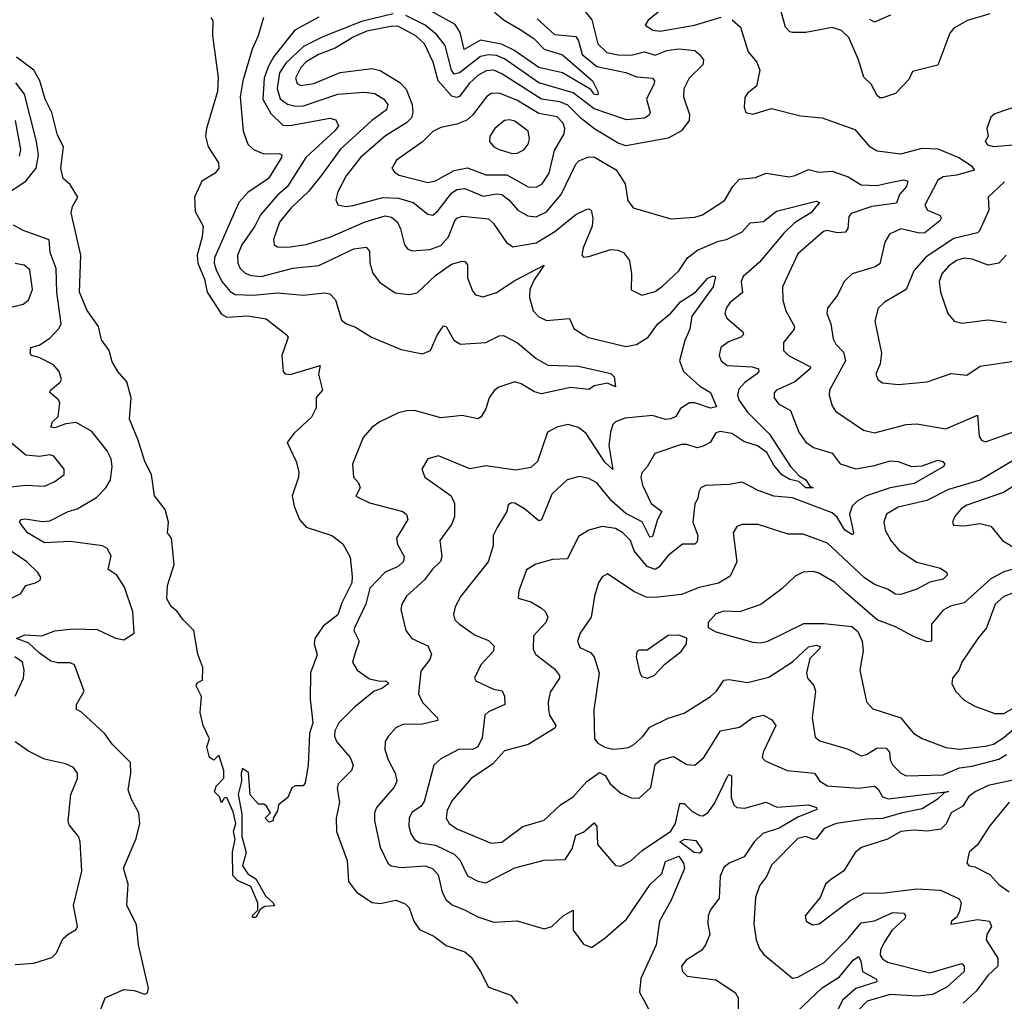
# Model space of a CAD drawing. Extents: x 1843161 to 1959474, y 907081 to 1016326.
# Tile 123 of 256: x 1854382 to 1858106, y 978012 to 981726. Entities that reach past the tile are written whole.
import ezdxf

# ---------------------------------------------------------------- set-up
doc = ezdxf.new("R2010")
doc.units = 0

msp = doc.modelspace()

# ---------------------------------------------------------------- linework, layer by layer
at = {"layer": '0CON20XD'}
for points in [[(1856497.5, 981785), (1856545.7, 981725.7), (1856568.8, 981635), (1856602.8, 981602.8), (1856645, 981593.2), (1856695, 981591.7), (1856745, 981605.2), (1856785, 981592.4), (1856830.2, 981609.8), (1856875, 981615.8), (1856935, 981610), (1856953.8, 981595), (1856967.9, 981575), (1856965.3, 981555), (1856914.7, 981505), (1856893.8, 981465), (1856892.8, 981435), (1856915, 981368), (1856913.9, 981345), (1856885, 981306.3), (1856835, 981277.6), (1856675, 981249.6), (1856645, 981258.5), (1856557.6, 981312.4), (1856505, 981352), (1856455, 981403.1), (1856425, 981415.9), (1856355, 981425.8), (1856205, 981521.9), (1856175, 981534.8), (1856146.7, 981533.3), (1856115, 981515.2), (1856082.2, 981485), (1856045, 981435.4), (1856035, 981431.5), (1856016.8, 981436.8), (1855964.6, 981494.6), (1855945.6, 981565), (1855912.7, 981635), (1855880.5, 981665), (1855815, 981700.9), (1855792.4, 981702.4), (1855695, 981682.3), (1855645, 981661), (1855575, 981619), (1855511.8, 981595), (1855465, 981566.8), (1855444.7, 981545), (1855424.5, 981505), (1855430.6, 981485), (1855445, 981477.1), (1855494.3, 981485), (1855593.3, 981526.7), (1855715, 981541.9), (1855745, 981534.4), (1855819, 981489), (1855843.1, 981463.1), (1855865.9, 981405.9), (1855869.4, 981375), (1855863.2, 981355), (1855844.6, 981335.4), (1855765, 981286.7), (1855671.2, 981205), (1855617.2, 981135), (1855585.3, 981075), (1855577.8, 981045), (1855585.6, 981025.6), (1855615, 981019.6), (1855642.9, 981022.9), (1855755, 981053.5), (1855815, 981050.5), (1855869.6, 981035), (1855925, 980990), (1855945, 980986.5), (1855965, 981003.8), (1856015, 981069.6), (1856035, 981083.5), (1856065, 981088), (1856135, 981058.4), (1856185, 981067.7), (1856205, 981065.2), (1856232.5, 981045), (1856265.9, 981005.9), (1856303.6, 980983.6), (1856335, 980979.8), (1856375, 980999.3), (1856429.4, 981065), (1856485, 981179.5), (1856497.3, 981192.7), (1856535, 981207.9), (1856555.6, 981205.6), (1856638.2, 981158.2), (1856671.8, 981105), (1856681.7, 981041.7), (1856702, 981015), (1856845, 980973.1), (1856935, 980979.5), (1856965, 980988.2), (1857048.1, 981041.9), (1857078.9, 981095), (1857105, 981122.5), (1857165, 981129.4), (1857205, 981145.7), (1857292.2, 981132.2), (1857315, 981136.2), (1857365, 981160), (1857405, 981149.2), (1857455, 981153.5), (1857515, 981132.2), (1857565, 981101.3), (1857625, 981099.4), (1857668.7, 981108.7)], [(1856177.9, 981755), (1856214.7, 981725), (1856275, 981689), (1856326.3, 981655), (1856365.3, 981615.3), (1856435, 981592.9), (1856548.6, 981495), (1856568.2, 981455), (1856570, 981445), (1856565, 981442), (1856554.7, 981445), (1856542, 981462), (1856435.3, 981525.3), (1856345, 981546), (1856250.5, 981610.5), (1856203.9, 981633.9), (1856125, 981649.2), (1856062.9, 981612.9), (1856048.3, 981678.3), (1856028.7, 981708.7), (1855935, 981760.3)], [(1856815, 981768.2), (1856758.6, 981725), (1856748, 981705), (1856776.9, 981686.9), (1856805, 981682.8), (1856934.7, 981705.3), (1857035, 981735.6)], [(1858051.1, 981748.9), (1857966.4, 981723.6), (1857915, 981693.8), (1857900, 981675), (1857855, 981553.8), (1857759.5, 981530.5), (1857745, 981500), (1857695, 981447.5), (1857645, 981431.2), (1857635, 981431.2), (1857625, 981440), (1857602.5, 981482.5), (1857575, 981508.8), (1857554.7, 981574.7), (1857518.4, 981658.4), (1857490, 981685), (1857455, 981696.4), (1857355, 981677.5), (1857305, 981678), (1857295, 981680), (1857278.6, 981698.6), (1857257.5, 981775)], [(1855104.4, 981734.4), (1855111.8, 981721.8), (1855110.8, 981665), (1855132.9, 981507.1), (1855129.3, 981455), (1855088.1, 981315), (1855084.8, 981285), (1855095, 981245.7), (1855133.1, 981185), (1855134.4, 981165), (1855120.8, 981145), (1855071.2, 981115), (1855042.5, 981055), (1855045, 981000.8), (1855075.2, 980945), (1855071.4, 980905), (1855052.6, 980835), (1855055.1, 980805), (1855080.8, 980745), (1855090.5, 980695), (1855145, 980612.1), (1855165, 980600.2), (1855245, 980606.1), (1855314, 980594), (1855389.2, 980535), (1855397.1, 980525), (1855393.3, 980513.3), (1855373.1, 980455), (1855378.1, 980395), (1855386.3, 980386.3), (1855405, 980383.5), (1855518.3, 980418.3), (1855512.5, 980385), (1855527.5, 980325), (1855503, 980297), (1855503, 980257), (1855485, 980222.5), (1855419, 980161), (1855393.6, 980126.4), (1855426.9, 980055), (1855437.3, 980015), (1855436.9, 979995), (1855411.9, 979925), (1855419.6, 979885), (1855439.5, 979835), (1855465, 979805.8), (1855562.5, 979775), (1855603.4, 979743.4), (1855631.9, 979691.9), (1855639.9, 979619.9), (1855637.4, 979595), (1855600, 979520), (1855585, 979474.1), (1855529.1, 979430.9), (1855498, 979385), (1855495.8, 979365), (1855506.8, 979323.2), (1855481.4, 979255), (1855480.8, 979155), (1855490.6, 979065), (1855477.5, 979025), (1855472.5, 978905), (1855462, 978838), (1855453.3, 978826.7), (1855425, 978826.7), (1855410.7, 978819.3), (1855396.4, 978783.6), (1855360, 978755), (1855357, 978733), (1855340, 978705), (1855340, 978695), (1855325, 978690), (1855310, 978705), (1855330, 978725), (1855315, 978750), (1855305, 978757.5), (1855285, 978757.5), (1855253, 978793), (1855247.3, 978877.3), (1855225, 978892.5), (1855219.2, 978875), (1855220.8, 978845), (1855208.2, 978795), (1855221.8, 978721.8), (1855222.3, 978635), (1855238.5, 978575), (1855224.4, 978525), (1855244.2, 978494.2), (1855275.2, 978475.2), (1855311.2, 978411.2), (1855340, 978385), (1855345, 978372.5), (1855308.9, 978371.1), (1855290.8, 978359.2), (1855275, 978329.2), (1855265, 978328.8), (1855261.4, 978335), (1855283, 978357), (1855282.1, 978385), (1855255.8, 978445.8), (1855205, 978469.6), (1855187.9, 978487.9), (1855186.4, 978576.4), (1855196.2, 978625), (1855190, 978655), (1855199.5, 978685), (1855188.5, 978728.5), (1855165, 978782.5), (1855155, 978780), (1855145, 978763.3), (1855137.5, 978785), (1855118.8, 978805), (1855124.4, 978825.6), (1855153.2, 978856.8), (1855154.3, 978885), (1855135, 978943.3), (1855115.5, 978924.5), (1855100, 978935), (1855090, 978975), (1855100, 979005), (1855076, 979055), (1855064.3, 979105), (1855068.8, 979165), (1855048.8, 979205), (1855052.9, 979217.1), (1855072.5, 979227.5), (1855073.8, 979275), (1855056, 979325), (1855040, 979415), (1855000, 979455), (1854977.5, 979487.5), (1854955, 979505.5), (1854938.2, 979535), (1854940.8, 979585), (1854965.5, 979665), (1854956.2, 979765), (1854941.2, 979785), (1854944.3, 979825), (1854932.3, 979872.3), (1854891.2, 979925), (1854880, 980005), (1854855.4, 980055), (1854830, 980135), (1854796.8, 980215), (1854803.1, 980295), (1854786.4, 980356.4), (1854752.5, 980395), (1854731.7, 980431.7), (1854720, 980475), (1854691.4, 980515), (1854679.1, 980565), (1854636.2, 980626.2), (1854607.5, 980695), (1854612.3, 980835), (1854575.9, 980995), (1854581.2, 981018.8), (1854601.9, 981055), (1854572.1, 981102.1), (1854545.7, 981125.7), (1854537.8, 981165), (1854547.1, 981245), (1854525, 981289.2), (1854503.4, 981375), (1854478.4, 981425), (1854457.3, 981495), (1854434.9, 981534.9), (1854369.2, 981585)], [(1855303.5, 981735), (1855284.1, 981665), (1855261.3, 981615), (1855226.2, 981495), (1855215.3, 981435), (1855226.4, 981305), (1855244.5, 981255), (1855265.5, 981235), (1855305, 981218.8), (1855365, 981220), (1855372.9, 981215), (1855372.3, 981205), (1855322.4, 981125), (1855245, 981072.8), (1855210.8, 981035), (1855119.1, 980825), (1855116.9, 980805), (1855125, 980779.5), (1855145.7, 980735.7), (1855178.2, 980698.2), (1855196.8, 980686.8), (1855266.1, 980683.9), (1855355, 980693.3), (1855455, 980684.1), (1855535, 980693.1), (1855555, 980689.5), (1855576, 980666), (1855599.1, 980589.1), (1855618, 980575), (1855652.4, 980562.4), (1855712.9, 980525), (1855825, 980478.7), (1855905, 980461.5), (1855935.5, 980475), (1855962.5, 980535), (1855985, 980567.5), (1855995, 980565.8), (1856023.4, 980513.4), (1856048.8, 980498.8), (1856145, 980504.3), (1856195, 980530.5), (1856211.8, 980531.8), (1856265, 980503.5), (1856335, 980444.4), (1856379.4, 980419.4), (1856495, 980415.4), (1856617.6, 980387.6), (1856630.8, 980375), (1856635, 980337.5), (1856605, 980350.6), (1856555, 980341.2), (1856535, 980327.5), (1856465, 980334.8), (1856355, 980310), (1856328.5, 980318.5), (1856279, 980349), (1856255, 980355.6), (1856194, 980336), (1856176.8, 980323.2), (1856157.5, 980295), (1856145, 980254), (1856126.7, 980223.3), (1856115, 980215.8), (1856055, 980228.2), (1855975, 980219.6), (1855875, 980247.6), (1855845, 980246.7), (1855815, 980238.6), (1855744.5, 980205), (1855715, 980183.8), (1855680.9, 980145), (1855640.5, 980045), (1855644.4, 979995), (1855663.4, 979973.4), (1855669.7, 979955), (1855653.3, 979923.3), (1855705, 979897.9), (1855831.2, 979865), (1855844.4, 979854.4), (1855849.4, 979835), (1855806.9, 979765), (1855810.2, 979740.2), (1855836.2, 979695), (1855834.1, 979675.9), (1855813.3, 979656.7), (1855763.9, 979636.1), (1855706.2, 979575), (1855691.2, 979515), (1855647.8, 979425), (1855645.7, 979415), (1855665.5, 979375), (1855650.8, 979330.8), (1855641.1, 979295), (1855658.2, 979265), (1855705, 979232.5), (1855745, 979222.7), (1855766.7, 979225), (1855777.5, 979215), (1855751.9, 979195), (1855722.5, 979185), (1855648.1, 979125), (1855589.1, 979065), (1855574.1, 979035), (1855572.5, 979015), (1855580, 978995), (1855631.2, 978935), (1855643.6, 978905), (1855636.9, 978885), (1855586.4, 978835), (1855582.4, 978817.6), (1855590.8, 978765), (1855579.3, 978705), (1855580, 978655), (1855620, 978545), (1855625.6, 978465), (1855655.6, 978425), (1855715, 978385.4), (1855745, 978382), (1855805, 978394.6), (1855840.4, 978380.4), (1855854.4, 978365), (1855872, 978315), (1855893.9, 978283.9), (1855948, 978258), (1855995, 978222.5), (1856065, 978199.1), (1856088.9, 978178.9), (1856125.3, 978125), (1856155.5, 978065.5), (1856240, 978035), (1856265, 978003.3)], [(1855513.7, 981736.3), (1855423, 981687), (1855343.5, 981586.5), (1855321.7, 981548.3), (1855306.9, 981505), (1855300.9, 981425), (1855331.2, 981371.2), (1855377.2, 981327.2), (1855405, 981325.7), (1855555, 981353.2), (1855577.4, 981347.4), (1855587.4, 981325), (1855575, 981306.7), (1855464.3, 981205), (1855395, 981095.3), (1855357.1, 981062.9), (1855291.9, 980988.1), (1855270.5, 980945), (1855221.9, 980875), (1855205.3, 980835), (1855206.5, 980805), (1855216, 980785), (1855235, 980767.2), (1855257.8, 980757.8), (1855295, 980754.8), (1855414.5, 980785.5), (1855513.4, 980796.6), (1855645, 980859.2), (1855692.5, 980865), (1855705, 980850), (1855706.6, 980805), (1855717.4, 980767.4), (1855742.8, 980732.8), (1855802.2, 980692.2), (1855855, 980686.9), (1855885, 980693.3), (1855955, 980758.9), (1856015, 980800.6), (1856055, 980813.1), (1856065, 980811.2), (1856075, 980798.6), (1856075, 980750), (1856095, 980700), (1856106.2, 980685), (1856135, 980677.5), (1856185, 980694.1), (1856255, 980739.6), (1856365, 980798), (1856328.1, 980741.9), (1856311.9, 980705), (1856310.3, 980675), (1856324, 980625), (1856345, 980602.2), (1856375, 980588.4), (1856461.2, 980595), (1856477.2, 980557.2), (1856514.3, 980534.3), (1856533.8, 980523.8), (1856675, 980489.1), (1856715, 980497.4), (1856759.2, 980525), (1856796.1, 980575), (1856845, 980616.2), (1856881.3, 980658.7), (1856937.5, 980695), (1856985, 980747.7), (1857005, 980757.5), (1857013.9, 980753.9), (1857004.8, 980715), (1856923.9, 980605), (1856916.4, 980555), (1856898, 980512), (1856877.5, 980435), (1856892.5, 980395), (1856955, 980339.1), (1856995.3, 980315), (1857018.1, 980261.9), (1856995, 980256.5), (1856935, 980276), (1856915, 980276), (1856881.9, 980255), (1856864.2, 980225), (1856845, 980216.2), (1856825, 980212.9), (1856775, 980228.9), (1856672.1, 980217.9), (1856635, 980204.4), (1856625, 980194.3), (1856616, 980166), (1856610.7, 980115), (1856625, 980024.2), (1856595, 980052.5), (1856525, 980160), (1856495, 980183.1), (1856455, 980194.6), (1856413.8, 980185), (1856378.6, 980165), (1856340.4, 980055), (1856315, 980032.3), (1856257.8, 980022.3), (1856145, 980038.6), (1856085, 980027.1), (1855966.4, 980076.4), (1855925.5, 980064.5), (1855903.3, 980025), (1855914.3, 979995), (1856014.1, 979924.1), (1856026, 979895), (1856026.7, 979845), (1856015, 979815.6), (1855970.8, 979755), (1855979, 979695), (1855973.7, 979676.3), (1855942.6, 979647.4), (1855912.8, 979607.2), (1855845.3, 979544.7), (1855827.3, 979515), (1855822.9, 979495), (1855841.8, 979415), (1855865.3, 979385.3), (1855925, 979357.1), (1855940, 979325), (1855933.6, 979305), (1855899, 979261), (1855890, 979175), (1855905, 979142.7), (1855962.5, 979085), (1855963.8, 979075), (1855905, 979060.9), (1855830.9, 979059.1), (1855805, 979046.5), (1855775, 979014.3), (1855764.5, 978995), (1855762.5, 978965), (1855775.4, 978925), (1855801.8, 978875), (1855808, 978845), (1855798.3, 978821.7), (1855731.5, 978745), (1855723.9, 978725), (1855723.3, 978695), (1855745.4, 978595), (1855774.1, 978534.1), (1855786.2, 978525), (1855825, 978518.4), (1855915, 978524.1), (1855943.1, 978515), (1855965, 978490.8), (1855980.3, 978425), (1855995.2, 978395.2), (1856017, 978377), (1856066.8, 978356.8)], [(1855795, 981749.1), (1855675, 981719.8), (1855528.2, 981661.8), (1855454.8, 981625), (1855388.8, 981561.2), (1855364.6, 981525), (1855355.4, 981465.4), (1855367.1, 981427.1), (1855395, 981406.2), (1855425, 981398.9), (1855455, 981400.8), (1855585, 981444.4), (1855685, 981452.5), (1855725, 981446.6), (1855758.8, 981425), (1855773.9, 981405), (1855768.7, 981385), (1855714.1, 981345), (1855593.8, 981235), (1855525, 981138.9), (1855474.1, 981075.9), (1855408.9, 981015), (1855365, 980959.6), (1855341.8, 980895), (1855344.4, 980875), (1855357.1, 980867.1), (1855395.3, 980865.3), (1855465, 980876.2), (1855555, 980904), (1855688.6, 980961.4), (1855764.3, 980984.3), (1855788.5, 980978.5), (1855810.2, 980960.2), (1855822.4, 980935), (1855836.8, 980875), (1855848.8, 980858.8), (1855865, 980851.6), (1855932.9, 980857.1), (1855975, 980871.4), (1856004.3, 980905), (1856027.6, 980965), (1856035.6, 980975), (1856056.9, 980983.1), (1856155, 980972.3), (1856174.5, 980955), (1856223.3, 980883.3), (1856247.3, 980867.3), (1856335, 980881.6), (1856405.7, 980924.3), (1856485, 980988.8), (1856525, 981008.1), (1856535, 981010.8), (1856543.8, 981005), (1856549.2, 980975), (1856546.7, 980945), (1856513.3, 980863.3), (1856508, 980835), (1856515, 980828), (1856535, 980830), (1856616.4, 980856.4), (1856644.6, 980854.6), (1856665.5, 980845.5), (1856687.8, 980815), (1856696.5, 980765), (1856694.5, 980704.5), (1856735, 980683.3), (1856785, 980697.8), (1856815, 980719.1), (1856875, 980776.5), (1856907.5, 980825), (1856946, 980854), (1857025, 980887.7), (1857055.6, 980894.4), (1857115, 980923.4), (1857145, 980957.9), (1857195, 980962.7), (1857245, 981002.4), (1857395, 981039.4), (1857407.5, 981035), (1857374.1, 980995), (1857313, 980957), (1857271.8, 980918.2), (1857180.6, 980809.4), (1857118.8, 980755), (1857110.4, 980735), (1857116.3, 980693.7), (1857068.2, 980655), (1857053.8, 980635), (1857049.5, 980615), (1857056.6, 980596.6), (1857116.9, 980545), (1857120, 980535), (1857110, 980525), (1857062.8, 980507.2), (1857034.2, 980485.8), (1857027.3, 980455), (1857035.6, 980435), (1857058.3, 980418.3), (1857152.8, 980412.8), (1857176.5, 980405), (1857177.9, 980395), (1857168.8, 980385), (1857125, 980353.2), (1857102, 980328), (1857096.8, 980305), (1857103.1, 980285), (1857135, 980240.7), (1857218.2, 980158.2), (1857296.9, 980035), (1857330.3, 980000.2), (1857355, 979985.5), (1857370.9, 979960.9), (1857383.8, 979955), (1857355, 979954.8), (1857328.6, 979978.6), (1857295, 979986.5), (1857265, 980004.1), (1857235, 980041.1), (1857208.3, 980088.3), (1857173.2, 980113.2), (1857120.7, 980130.7), (1857075, 980161), (1857031.7, 980168.3), (1857015, 980163.5), (1856993.1, 980126.9), (1856965, 980110.7), (1856945, 980106.6), (1856905, 980119.4), (1856885, 980118.6), (1856784.2, 980085), (1856755, 980033.8), (1856735, 980011.2), (1856731.5, 979995), (1856737.5, 979965), (1856769.8, 979895), (1856810.4, 979865), (1856794.4, 979835.6), (1856775, 979771.2), (1856765, 979768.2), (1856736.4, 979826.4), (1856675, 979857.7), (1856621.3, 979905), (1856565, 979973.5), (1856535, 979990), (1856497.6, 979997.6), (1856452.5, 979985), (1856395, 979930.5), (1856355, 979834.2), (1856345, 979829.4), (1856290.6, 979875), (1856255, 979896.5), (1856242, 979898), (1856229.5, 979890.5), (1856224.3, 979865), (1856188.2, 979805), (1856172.1, 979775), (1856172.3, 979735), (1856153.5, 979675), (1856050, 979545), (1856028.9, 979505), (1856022.2, 979475), (1856028.1, 979455), (1856045, 979438.9), (1856105, 979397.3), (1856155, 979376.7), (1856176.2, 979356.2), (1856172.7, 979335), (1856125.6, 979285), (1856102, 979235), (1856106.7, 979225), (1856173.4, 979193.4), (1856206.2, 979186.2), (1856216, 979166), (1856217.1, 979135), (1856155, 979107.7), (1856140.8, 979095), (1856131.5, 979008.5), (1856114.5, 978975), (1856095, 978964.7), (1856044, 978966), (1855975, 978930), (1855947.9, 978905), (1855912.1, 978767.9), (1855900.1, 978749.9), (1855865, 978726.5), (1855854.7, 978705), (1855853.3, 978675), (1855860.8, 978645), (1855875, 978623.5), (1855895, 978611.8), (1855955, 978602.7), (1856025, 978568.9), (1856047.1, 978547.1), (1856075, 978486.5), (1856115, 978466.7), (1856145, 978460), (1856255, 978516.8), (1856365.8, 978545.8), (1856445, 978548.8), (1856471.5, 978588.5), (1856485, 978640.9), (1856515, 978652.4), (1856555, 978687.8), (1856565, 978673.8), (1856567.8, 978605), (1856635, 978526), (1856655, 978522.9), (1856695, 978544.5), (1856736.9, 978583.1), (1856845, 978656.2), (1856862.2, 978685), (1856879.2, 978760.8), (1856895, 978760.7), (1856925, 978730), (1856955, 978714.5), (1856966.2, 978713.8), (1856985, 978725.5), (1857009.9, 978760.1), (1857060.9, 978865), (1857065, 978870.6), (1857074.5, 978864.5), (1857072.8, 978782.8), (1857083.1, 978755), (1857095, 978744.6), (1857125, 978743.1), (1857205, 978765.6), (1857246.2, 978746.2), (1857365, 978755.9), (1857396.2, 978745), (1857397.1, 978737.1), (1857325, 978708.3), (1857255, 978667.4), (1857192.6, 978647.4), (1857160.3, 978615), (1857121.8, 978558.2), (1857065.9, 978534.1), (1857045, 978518.1), (1857031.2, 978485), (1857027.8, 978402.2), (1856995, 978357.5), (1856986.4, 978335), (1856984.4, 978305), (1856992.2, 978265), (1856975.5, 978225), (1856962.2, 978205), (1856903, 978167), (1856884.5, 978145), (1856888.9, 978125), (1856906.9, 978106.9), (1857015, 978093.3), (1857088.6, 978045), (1857098.9, 978025), (1857099.4, 977965)], [(1856339.1, 981729.1), (1856405, 981670), (1856485, 981662.4), (1856495.7, 981645.7), (1856509.4, 981595), (1856565, 981548.9), (1856675, 981526.2), (1856715, 981510), (1856775.8, 981505), (1856783.5, 981495), (1856781.3, 981485), (1856752.9, 981425), (1856766.1, 981375), (1856763.3, 981365), (1856745, 981353.5), (1856676.8, 981346.8), (1856555, 981388.6), (1856475, 981449.4), (1856345, 981488), (1856215, 981577.9), (1856185, 981591), (1856155, 981593.7), (1856125, 981587.6), (1856045, 981525.6), (1856025, 981520.6), (1856015, 981535.5), (1855991.5, 981628.5), (1855959.3, 981669.3), (1855915.3, 981705.3), (1855842.8, 981742.8)], [(1857076.4, 981726.4), (1857108.5, 981698.5), (1857137.1, 981605), (1857170, 981565), (1857182, 981535), (1857169.2, 981475), (1857135, 981448.8), (1857125, 981432.5), (1857122.2, 981395), (1857128.8, 981375), (1857155, 981369.4), (1857225, 981390), (1857335, 981362.5), (1857416.7, 981355)], [(1857676.1, 981743.9), (1857615, 981717.4), (1857597.3, 981727.3)], [(1854320.8, 981059.2), (1854404.2, 981115), (1854443.7, 981165), (1854453.1, 981215), (1854445.6, 981265), (1854399.3, 981445), (1854367.5, 981487.5)], [(1856335, 981092.7), (1856358.5, 981105), (1856384.7, 981145), (1856405, 981231.5), (1856441.6, 981295), (1856443.7, 981315), (1856437.2, 981335), (1856415, 981358.4), (1856345, 981371.3), (1856262.1, 981422.1), (1856195, 981448.3), (1856165, 981446.8), (1856146.9, 981435), (1856095, 981365.3), (1856073.3, 981346.7), (1856035, 981330.5), (1855975, 981318.8), (1855945, 981303.8), (1855905, 981264.7), (1855806.7, 981195), (1855789.4, 981165), (1855798.8, 981148.8), (1855817.4, 981137.4), (1855925, 981110.3), (1855955, 981116.4), (1856024.6, 981155.4), (1856075.4, 981165.4), (1856145, 981139.4), (1856225, 981139), (1856305, 981093.4), (1856335, 981092.7)], [(1858159.1, 981400.9), (1858069.8, 981370.2), (1858055, 981358), (1858040, 981315), (1858045.4, 981285), (1858033.3, 981265), (1858042.4, 981252.4), (1858065, 981246.9), (1858155, 981253.5)], [(1856245, 981220.2), (1856265, 981221.8), (1856290, 981235), (1856304.6, 981255), (1856309.6, 981275), (1856304.5, 981305), (1856255, 981342), (1856235, 981347.3), (1856215, 981344.5), (1856178.9, 981315), (1856160, 981285), (1856159.2, 981265), (1856175.4, 981245.4), (1856195.3, 981235.3), (1856245, 981220.2)], [(1857416.7, 981355), (1857540.2, 981310.2), (1857595, 981247.5), (1857625, 981229.5), (1857715, 981219.3), (1857795, 981239.8), (1857855, 981237.4), (1857934.3, 981204.3), (1857980.8, 981175), (1857993.6, 981156.4), (1857925, 981138), (1857875, 981132.3), (1857855, 981118.9), (1857805.5, 981025), (1857815.7, 981005), (1857863.1, 980985), (1857867.3, 980975), (1857862.3, 980965), (1857805, 980919.2), (1857785, 980917.9), (1857715, 980934.6), (1857672.5, 980915), (1857654.2, 980884.2), (1857635, 980802.5), (1857618.3, 980791.7), (1857530.8, 980765), (1857500.8, 980735), (1857475.7, 980684.3), (1857437.5, 980635), (1857435.5, 980615), (1857450.4, 980575), (1857458.5, 980518.5), (1857468.8, 980498.8), (1857498.2, 980468.2), (1857505.3, 980435), (1857444.6, 980325), (1857443.6, 980305), (1857454.7, 980264.7), (1857467.5, 980245), (1857573, 980173), (1857615, 980163.1), (1857735, 980194.7), (1857775, 980197.2), (1857885, 980177.7), (1858005, 980230), (1858010.9, 980150.9), (1858020, 980135), (1858035, 980129.4), (1858145, 980167.5)], [(1854380.7, 981209.3), (1854386.1, 981235), (1854365.1, 981345.1)], [(1857668.7, 981108.7), (1857725, 981120.5), (1857740.8, 981115), (1857736.2, 981095), (1857709.5, 981065), (1857697.9, 981032.1), (1857605, 981019.3), (1857526.6, 980993.4), (1857518.3, 980981.7), (1857514.3, 980935.7), (1857505, 980921.8), (1857475, 980919.6), (1857435, 980929.1), (1857422.5, 980925), (1857325, 980840.6), (1857267.1, 980715), (1857268.9, 980665), (1857280, 980625), (1857312.9, 980565), (1857310.9, 980555), (1857270.5, 980505), (1857271.1, 980475), (1857289.4, 980455), (1857372.7, 980412.7), (1857371.5, 980405), (1857313.9, 980356.1), (1857244.4, 980325), (1857235.4, 980314.6), (1857235.4, 980295), (1857252.5, 980272.5), (1857297.8, 980247.8), (1857329.4, 980165), (1857355, 980127.3), (1857385, 980107.6), (1857455, 980085.4), (1857485, 980045.9), (1857545, 980027.1), (1857615, 980038.8), (1857675, 980056.8), (1857704.2, 980054.2), (1857755, 980035.9), (1857795, 980037.6), (1857855, 980059.5), (1857873.6, 980055), (1857880.7, 980045), (1857875.2, 980034.8), (1857765, 979971.3), (1857675, 979954.8), (1857585, 979924.1), (1857549.3, 979905), (1857530.7, 979885), (1857520.8, 979855), (1857535.5, 979785), (1857532.5, 979777.5), (1857503.5, 979795), (1857474.3, 979844.3), (1857455, 979859.7), (1857305, 979916.6), (1857235, 979922.9), (1857175, 979944.5), (1857115, 979976.9), (1857065, 979966.9), (1856975.7, 979964.3), (1856958.8, 979955), (1856950.6, 979939.4), (1856947.5, 979915), (1856935.7, 979894.3), (1856928.5, 979825), (1856946.6, 979775), (1856945, 979750), (1856935, 979741.8), (1856888.8, 979741.2), (1856835, 979698.5), (1856800, 979655), (1856785, 979645.9), (1856755, 979657.5), (1856706.4, 979716.4), (1856691.9, 979755), (1856662.7, 979785), (1856635, 979801), (1856585, 979808.4), (1856535, 979794.5), (1856495, 979770.5), (1856454.1, 979685.9), (1856396.7, 979683.3), (1856334.2, 979665.8), (1856298.6, 979645), (1856269.4, 979565), (1856267.7, 979537.7), (1856315, 979523.1), (1856355, 979499.1), (1856371.1, 979485), (1856378.9, 979465), (1856371.5, 979445), (1856325.2, 979394.8), (1856323.7, 979343.7), (1856334.3, 979324.3), (1856405, 979270), (1856423.3, 979245), (1856423.3, 979235), (1856388.3, 979181.7), (1856380.9, 979145), (1856382.3, 979115), (1856386.2, 979095), (1856409.6, 979055), (1856405.5, 979045), (1856305, 978983.5), (1856215, 978960), (1856170.3, 978909.7), (1856088.9, 978855), (1856018.2, 978771.8), (1855998.4, 978735), (1855994.7, 978705), (1856006.4, 978685), (1856035, 978664.1), (1856165, 978610), (1856205, 978613.7), (1856285, 978673.3), (1856365, 978696.7), (1856427.3, 978755), (1856475.5, 978785), (1856526.5, 978843.5), (1856575, 978877.3), (1856596.7, 978866.7), (1856615.2, 978835.2), (1856655, 978800), (1856695, 978781.9), (1856725, 978780), (1856768.7, 978821.3), (1856785, 978907.3), (1856805, 978924.1), (1856855, 978938.2), (1856905, 978907.5), (1856935, 978905.6), (1856969.1, 978935), (1857032.2, 979035), (1857105, 979049.7), (1857155, 979086.2), (1857195, 979094.4), (1857227.3, 979077.3), (1857241.4, 979055), (1857194, 978955), (1857190.9, 978935), (1857202.2, 978922.2), (1857285, 978885.8), (1857388.8, 978875), (1857407.8, 978845), (1857437.4, 978827.4), (1857555, 978819), (1857615, 978825.4), (1857629.2, 978815), (1857645.7, 978785.7), (1857667.6, 978777.6), (1857895, 978806.2), (1857879.3, 978800.7), (1857852.1, 978775), (1857795, 978739.6), (1857720.8, 978725), (1857645, 978703), (1857585, 978700.9), (1857470.8, 978685), (1857425, 978665.3), (1857395, 978627.1), (1857385, 978624.7), (1857355, 978635.7), (1857325, 978628.2), (1857225, 978526.7), (1857206.1, 978483.9), (1857180.7, 978449.3), (1857164.5, 978405), (1857158.5, 978305), (1857168.2, 978245), (1857180.4, 978210.4), (1857197.5, 978187.5), (1857305, 978100), (1857325, 978103.1), (1857425, 978159.1), (1857515, 978249.1), (1857565, 978308.2), (1857615, 978316.7), (1857685, 978347.5), (1857725.8, 978345), (1857733.1, 978335), (1857730.5, 978325), (1857680.3, 978279.7), (1857653.2, 978236.8), (1857637.3, 978205), (1857636.6, 978186.6), (1857645, 978172.7), (1857665, 978160.4), (1857825, 978119.6), (1857945, 978154.6), (1857954.7, 978144.7), (1857954.1, 978125), (1857888.6, 978065), (1857835, 978037.2), (1857779, 978031), (1857675, 978037.2), (1857587.8, 978012.2), (1857551.4, 977975)], [(1858107.6, 981112.4), (1858045.8, 981055), (1858047.9, 981005), (1858013, 980927), (1858005, 980920.4), (1857915, 980898.4), (1857810.7, 980829.3), (1857764.4, 980775.6), (1857734.8, 980705.2), (1857652.9, 980657.1), (1857629.5, 980635), (1857616.8, 980585), (1857641.4, 980465), (1857636.2, 980423.8), (1857620.6, 980385), (1857627.5, 980365), (1857645, 980352.2), (1857705.6, 980345.6), (1857815, 980355.5), (1857905, 980387.8), (1857965, 980381.4), (1858015.3, 980414.7), (1858168, 980438)], [(1854685, 977971.2), (1854705.4, 978024.6), (1854775, 978057.1), (1854815, 978052.5), (1854855, 978039.2), (1854865, 978044), (1854868.6, 978061.4), (1854831.2, 978225), (1854822.9, 978302.9), (1854787.5, 978375), (1854791.9, 978455), (1854774.4, 978515.6), (1854822.1, 978627.9), (1854836.2, 978685), (1854832.2, 978725), (1854804.2, 978775), (1854792.2, 978812.2), (1854802.1, 978875), (1854800.9, 978915), (1854731.1, 978985), (1854704, 979024), (1854615, 979106.2), (1854596.4, 979116.4), (1854596.7, 979135), (1854625.8, 979185), (1854588.9, 979285), (1854572.9, 979292.9), (1854525, 979292.8), (1854499.4, 979299.4), (1854455, 979330), (1854416.7, 979366.7), (1854370, 979385), (1854401.6, 979398.4), (1854465, 979394.6), (1854515, 979413.5), (1854585, 979421.6), (1854675, 979418.4), (1854744.5, 979385.5), (1854775, 979380), (1854814.3, 979405), (1854810, 979485), (1854778.5, 979578.5), (1854749.4, 979625), (1854716.2, 979646.2), (1854728.1, 979698.1), (1854712.9, 979725), (1854695, 979735.5), (1854572, 979752), (1854475, 979747.2), (1854411.4, 979785), (1854381.2, 979825), (1854387.5, 979835), (1854402.4, 979837.6), (1854468, 979828), (1854495, 979829.7), (1854565, 979865.6), (1854598.5, 979875), (1854672.1, 979917.9), (1854707.3, 979955), (1854724.7, 979985), (1854731.3, 980035), (1854727.5, 980065), (1854713.1, 980095), (1854655, 980168.1), (1854595, 980201.5), (1854556.7, 980196.7), (1854515, 980181.8), (1854500, 980185), (1854505.5, 980205), (1854526.9, 980225), (1854533.6, 980275), (1854528.4, 980288.4), (1854495.8, 980315.8), (1854497.8, 980325), (1854535.3, 980354.7), (1854539.1, 980365), (1854531.2, 980395), (1854509.8, 980419.8), (1854455, 980448.2), (1854426.2, 980455), (1854420.6, 980465), (1854424.3, 980485.7), (1854455, 980494.4), (1854495, 980521.1), (1854530.9, 980559.1), (1854538.2, 980575), (1854522.3, 980695), (1854519.6, 980785), (1854497.4, 980845), (1854493.1, 980893.1), (1854395, 980928.5), (1854358.6, 980948.6)], [(1858113.8, 980835), (1858085, 980805.4), (1858045, 980797.5), (1857985, 980820.5), (1857955, 980824.3), (1857925, 980815.7), (1857895, 980794.2), (1857869.5, 980765), (1857859.7, 980735), (1857864.8, 980694.8), (1857892.9, 980615), (1857916, 980585), (1857945, 980577.9), (1858045, 980590), (1858115, 980580.9)], [(1854295, 980626.4), (1854395, 980649.7), (1854415, 980664.5), (1854429.5, 980705), (1854419.6, 980779.6), (1854398, 980798), (1854365, 980804.1)], [(1854314.3, 979954.3), (1854405, 979964.5), (1854475, 979960.9), (1854515, 979978.8), (1854549.4, 980005), (1854550, 980025), (1854510.9, 980075), (1854495, 980080), (1854456.6, 980073.4), (1854405, 980077.9), (1854325.6, 980145)], [(1858195, 980091.6), (1858015, 979983.8), (1857895, 979948.5), (1857813.6, 979906.4), (1857705, 979881.8), (1857661.2, 979855), (1857650, 979825), (1857655.3, 979795), (1857677.5, 979755), (1857708.3, 979718.3), (1857775, 979673.6), (1857865, 979650.4), (1857888.5, 979635), (1857890, 979625), (1857875, 979609.3), (1857825, 979597.5), (1857775, 979571.6), (1857715, 979551.1), (1857695, 979552.5), (1857665, 979571.2), (1857615, 979589.1), (1857576.7, 979615), (1857437.1, 979745), (1857345, 979779.2), (1857288.9, 979778.9), (1857175, 979816.6), (1857115, 979816.1), (1857095, 979809.1), (1857080.8, 979785), (1857094.6, 979675), (1857069.1, 979620.9), (1857025, 979594.7), (1856952.5, 979577.5), (1856885, 979551.2), (1856785, 979539.5), (1856751.2, 979541.2), (1856705, 979563.1), (1856605, 979629.2), (1856585, 979618), (1856570.6, 979595), (1856555.5, 979544.5), (1856543.3, 979465), (1856502.1, 979405), (1856491.1, 979375), (1856500.9, 979350.9), (1856541.2, 979331.2), (1856555, 979315.6), (1856573.2, 979253.2), (1856553.8, 979115), (1856555.6, 979005), (1856568.5, 978988.5), (1856595, 978972.9), (1856625, 978966.4), (1856655, 978968.2), (1856685, 978972.7), (1856705, 978983.3), (1856737.4, 979012.6), (1856765, 979049.5), (1856835, 979083.1), (1856895, 979102.2), (1856995, 979165.5), (1857017.5, 979185), (1857045, 979227.5), (1857065, 979230), (1857135, 979217.6), (1857215, 979238.1), (1857305, 979296.5), (1857365, 979352.6), (1857395, 979359), (1857410, 979355), (1857407.5, 979345), (1857371, 979309), (1857357.5, 979255), (1857362.2, 979235), (1857386.3, 979206.3), (1857392.4, 979185), (1857379.5, 979085), (1857391.3, 979011.3), (1857408, 978998), (1857515, 978965.9), (1857565, 978940.9), (1857585, 978945.5), (1857625, 978971.4), (1857659.9, 978969.9), (1857672.2, 978955), (1857673.9, 978925), (1857684.7, 978905), (1857715, 978875.4), (1857734.8, 978864.8), (1857875, 978869.4), (1857936.7, 978895), (1857985, 978901.4), (1858085, 978928.7), (1858114.7, 978945.3)], [(1858195, 979994.6), (1858103, 979937), (1857965, 979888.9), (1857943.3, 979875), (1857917.5, 979845), (1857910, 979825), (1857913.6, 979813.6), (1857955, 979810.6), (1858015, 979819.5), (1858055, 979810), (1858100, 979755), (1858164.6, 979714.6)], [(1854345.7, 979534.3), (1854385.8, 979555), (1854405, 979585.6), (1854441.2, 979595), (1854458.8, 979605), (1854462, 979615), (1854450, 979635), (1854409.1, 979675), (1854325, 979732.2)], [(1858157.8, 979652.2), (1858105, 979636.5), (1858055, 979610.7), (1857955, 979519.4), (1857903.2, 979506.8), (1857875, 979492.2), (1857830.8, 979439.2), (1857831.1, 979375), (1857815, 979372.5), (1857765, 979390.5), (1857695, 979428.7), (1857625, 979455.6), (1857505, 979558.5), (1857465, 979597.1), (1857405, 979632.1), (1857385, 979638.8), (1857345, 979635.6), (1857315, 979620), (1857265, 979572.2), (1857185, 979513.3), (1857105, 979485.3), (1857045, 979488), (1857015, 979478.2), (1856985.8, 979445), (1856985.8, 979425.8), (1857015, 979409.5), (1857155, 979370.9), (1857185, 979367.9), (1857212, 979375), (1857348.2, 979441.8), (1857425, 979441.2), (1857529.8, 979429.8), (1857551.7, 979411.7), (1857568.6, 979375), (1857572, 979338), (1857559.5, 979265), (1857584.5, 979144.5), (1857609.1, 979119.1), (1857714.3, 979084.3), (1857746.5, 979045), (1857764.4, 979025), (1857795, 979006.2), (1857885, 978972.3), (1857936.4, 978966.4), (1858035, 978976.7), (1858065.6, 978984.4), (1858105, 979009.8), (1858182.4, 979077.6)], [(1858145, 979559), (1858105, 979543.8), (1858072.1, 979515), (1858038.8, 979425), (1858006.4, 979385), (1857946, 979295), (1857934.2, 979265), (1857910, 979235), (1857908, 979215), (1857922.2, 979185), (1857955, 979151.8), (1857995, 979129.2), (1858070.8, 979100.8), (1858105, 979100.4), (1858145, 979123.7)], [(1856755, 979234.4), (1856781.2, 979245), (1856822.6, 979287.4), (1856884, 979335), (1856904, 979365), (1856905.9, 979385.9), (1856875, 979396.9), (1856835, 979395.8), (1856755, 979340), (1856725, 979341.2), (1856716.7, 979335), (1856713.1, 979315), (1856726.9, 979255), (1856735, 979240.8), (1856755, 979234.4)], [(1854365, 979166.2), (1854395.8, 979235), (1854398.8, 979265), (1854391.6, 979295), (1854362.9, 979315)], [(1854365, 978151.1), (1854435, 978155.8), (1854502.9, 978177.1), (1854520.8, 978195), (1854545, 978248.8), (1854564.4, 978265.6), (1854595, 978283.3), (1854600, 978295), (1854585.6, 978375), (1854616.3, 978503.7), (1854610, 978615), (1854604, 978635), (1854569.1, 978679.1), (1854564.4, 978695), (1854575.6, 978795), (1854600, 978855), (1854600, 978875), (1854585, 978896), (1854555, 978910), (1854475, 978928.6), (1854415, 978958.5), (1854365, 978994.3)], [(1858175, 978855.6), (1858045, 978828.6), (1857996.6, 978805), (1857971.4, 978785), (1857950, 978750), (1857905.5, 978725), (1857886.2, 978683.8), (1857866.4, 978663.6), (1857815, 978656), (1857765, 978659.3), (1857715, 978654.3), (1857664.4, 978625.6), (1857566.4, 978593.6), (1857542.5, 978575), (1857498.6, 978505), (1857449.1, 978470.9), (1857429.4, 978455), (1857409.5, 978405), (1857352.5, 978335), (1857356.2, 978315), (1857380.9, 978300.9), (1857406, 978305), (1857519.8, 978390.2), (1857575, 978420.6), (1857652.6, 978422.6), (1857775, 978437.6), (1857865, 978432.7), (1857935, 978400), (1857943.2, 978385), (1857936.9, 978353.1), (1857927.9, 978332.1), (1857906.7, 978315), (1857904.1, 978304.1), (1858005, 978321.4), (1858050, 978315), (1858057.9, 978295), (1858040, 978265), (1858037.2, 978245), (1858081.4, 978175), (1858081.4, 978145), (1858045, 978111.2), (1857999.3, 978050.7), (1857950.9, 978005)], [(1858124.2, 978765.8), (1858050, 978675), (1858005, 978604.2), (1857973.2, 978576.8), (1857964, 978535), (1857973.3, 978525), (1857995, 978520.6), (1858051.5, 978491.5), (1858085, 978454.4), (1858125, 978426.5)], [(1856955, 978572.2), (1856933.5, 978575), (1856878.2, 978615), (1856897.5, 978625), (1856939.8, 978619.8), (1856963.8, 978585), (1856955, 978572.2)], [(1856066.8, 978356.8), (1856115, 978332.1), (1856175, 978311.9), (1856263.2, 978316.8), (1856365, 978285.8), (1856395, 978294.3), (1856437.9, 978335), (1856475, 978356.5), (1856475, 978281.2), (1856515, 978227.5), (1856545, 978215.7), (1856595, 978250.9), (1856677, 978323), (1856766.7, 978453.3), (1856810.7, 978495), (1856825, 978540.6), (1856875, 978561.3), (1856892.2, 978535), (1856896.2, 978515), (1856846, 978395), (1856802.3, 978315), (1856789.6, 978225), (1856731.7, 978098.3), (1856726.2, 978046.2), (1856785, 977936.2)], [(1857275, 977927.9), (1857417.8, 978062.2), (1857483.1, 978105), (1857535, 978167.9), (1857555, 978180.8), (1857563.4, 978165), (1857569.3, 978125), (1857622.9, 978095), (1857624.3, 978085), (1857545, 978059.7), (1857494, 978016), (1857445, 977914)]]:
    msp.add_lwpolyline(points, dxfattribs=at)

doc.saveas('drawing.dxf')
